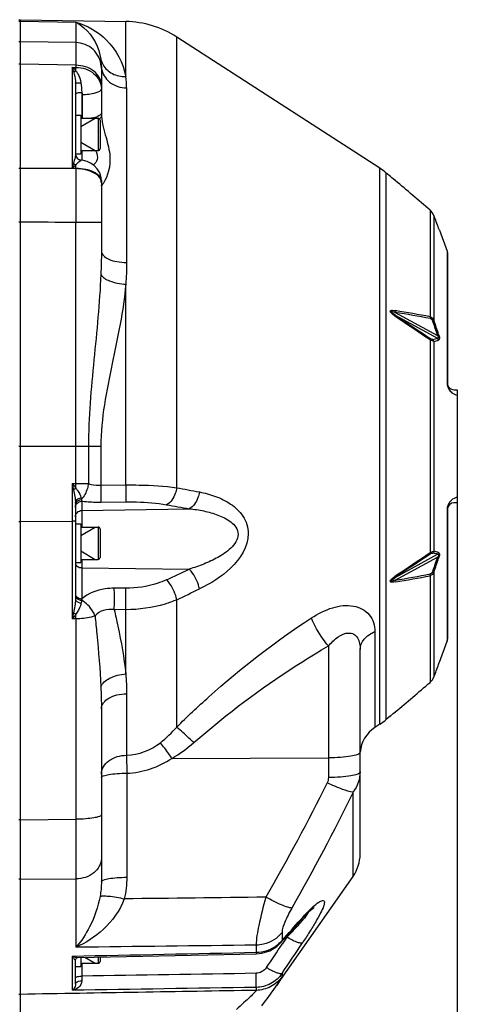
# Model space of a CAD drawing. Header units: millimetres. Extents: x 0 to 9512, y 0 to 6728.
# Tile 13 of 119: x 2071 to 2213, y 4412 to 4717. Entities that reach past the tile are written whole.
import ezdxf

# ---------------------------------------------------------------- set-up
doc = ezdxf.new("R2010")
doc.units = ezdxf.units.MM
doc.header["$LTSCALE"] = 523.16
doc.layers.get('0').update_dxf_attribs({"linetype": 'CONTINUOUS'})
for name, color, linetype in [('304102000092DXF_CONTINUOUS_LINE', 7, 'CONTINUOUS'), ('304106000066DXF_CONTINUOUS_LINE', 7, 'CONTINUOUS'), ('501023000100DXF_CONTINUOUS_LINE', 7, 'CONTINUOUS'), ('504021000002DXF_CONTINUOUS_LINE', 7, 'CONTINUOUS'), ('运动范围_DXF_DIMENSION', 7, 'CONTINUOUS')]:
    doc.layers.add(name, color=color, linetype=linetype)
doc.styles.get("Standard").update_dxf_attribs({"font": 'txt', "width": 0.7})
doc.dimstyles.new('DIMSTYLE_1', dxfattribs={"dimtxt": 80, "dimasz": 48, "dimexe": 1, "dimexo": 0, "dimgap": 2.5, "dimtad": 1, "dimdsep": 46, "dimtxsty": 'Standard', "dimblk": '_FILLED', "dimblk1": '_FILLED', "dimblk2": '_FILLED', "dimcen": 0.09, "dimclrt": 5, "dimazin": 2, "dimtp": 0.5, "dimtm": 0.5, "dimtfac": 1, "dimtofl": 0, "dimtmove": 0, "dimatfit": 3, "dimldrblk": '_FILLED', "dimfxl": 0, "dimtolj": 1, "dimarcsym": 0})

# ---------------------------------------------------------------- blocks, each defined once
blk = doc.blocks.new('_FILLED')
at = {"color": 0, "linetype": 'ByBlock'}
blk.add_solid([(0, 0), (-1, 0.1667), (-1, -0.1667)], dxfattribs=at)
blk = doc.blocks.new('*D33')
at = {"layer": '运动范围_DXF_DIMENSION', "color": 2, "linetype": 'Continuous', "transparency": 16777216}
for p, q in [((2206.32, 4568.81), (2206.32, 3880.77)), ((1972.82, 4007.62), (1972.82, 3880.77)), ((1972.82, 3888.77), (2089.57, 3888.77)), ((2206.32, 3888.77), (2089.57, 3888.77)), ((2089.57, 3888.77), (2520.05, 3888.77))]:
    blk.add_line(p, q, dxfattribs=at)
at = {"layer": '运动范围_DXF_DIMENSION', "color": 2, "linetype": 'Continuous', "transparency": 16777216, "xscale": 48, "yscale": 48, "zscale": 48, "rotation": 180}
blk.add_blockref('_FILLED', (1972.82, 3888.77), dxfattribs=at)
at = {"layer": '运动范围_DXF_DIMENSION', "color": 2, "linetype": 'Continuous', "transparency": 16777216, "xscale": 48, "yscale": 48, "zscale": 48}
blk.add_blockref('_FILLED', (2206.32, 3888.77), dxfattribs=at)

msp = doc.modelspace()

# ---------------------------------------------------------------- linework, layer by layer
at = {"layer": '304102000092DXF_CONTINUOUS_LINE', "color": 7, "linetype": 'Continuous'}
for p, q in [((2071.324, 4716.615), (2103.863, 4716.047)), ((2071.324, 4402.896), (2071.324, 4716.614)), ((2182.435, 4670.625), (2119.631, 4711.243)), ((2096.324, 4702.241), (2096.324, 4687.776)), ((2088.324, 4697.023), (2088.324, 4675.073)), ((2185.677, 4668.105), (2184.429, 4669.152)), ((2185.789, 4668.01), (2185.673, 4668.11)), ((2186.155, 4667.702), (2185.789, 4668.01)), ((2096.324, 4666.81), (2096.324, 4644.931)), ((2186.324, 4667.56), (2186.155, 4667.702)), ((2186.584, 4667.34), (2186.324, 4667.56)), ((2186.777, 4667.178), (2186.584, 4667.34)), ((2187.214, 4666.809), (2186.777, 4667.178)), ((2200.674, 4651.891), (2200.594, 4652.107)), ((2200.838, 4651.444), (2200.674, 4651.891)), ((2200.833, 4651.457), (2200.82, 4651.495)), ((2200.838, 4651.444), (2203.203, 4644.947)), ((2203.203, 4644.947), (2203.324, 4644.263)), ((2203.324, 4644.263), (2203.324, 4604.115)), ((2205.324, 4602.115), (2206.324, 4602.115)), ((2206.324, 4602.115), (2206.324, 4567.115)), ((2088.324, 4567.04), (2088.324, 4537.363)), ((2203.324, 4565.115), (2203.324, 4524.968)), ((2206.324, 4567.115), (2205.324, 4567.115)), ((2203.203, 4524.284), (2203.324, 4524.968)), ((2176.324, 4458.399), (2176.324, 4521.739)), ((2200.835, 4517.777), (2203.203, 4524.284)), ((2200.815, 4517.724), (2200.827, 4517.755)), ((2200.827, 4517.755), (2200.836, 4517.781)), ((2096.324, 4503.388), (2096.324, 4449.863)), ((2185.616, 4501.074), (2184.429, 4500.078)), ((2185.616, 4501.074), (2186.585, 4501.891)), ((2185.673, 4501.121), (2185.789, 4501.22)), ((2186.585, 4501.891), (2187.214, 4502.422)), ((2182.435, 4498.605), (2180.893, 4497.608)), ((2153.778, 4433.19), (2151.737, 4430.916)), ((2089.04, 4426.456), (2144.192, 4427.587)), ((2088.324, 4418.179), (2088.324, 4425.578))]:
    msp.add_line(p, q, dxfattribs=at)
at = {"layer": '304102000092DXF_CONTINUOUS_LINE', "color": 9, "linetype": 'Continuous'}
for p, q in [((2071.324, 4716.113), (2088.463, 4715.815)), ((2088.463, 4715.815), (2088.463, 4709.526)), ((2103.863, 4699.026), (2103.863, 4716.047)), ((2119.633, 4571.775), (2119.631, 4711.243)), ((2088.463, 4709.526), (2071.324, 4709.815)), ((2088.463, 4702.501), (2071.324, 4702.806)), ((2087.341, 4701.864), (2087.341, 4670.611)), ((2087.341, 4701.864), (2088.463, 4701.858)), ((2088.463, 4702.501), (2088.463, 4701.858)), ((2104.117, 4695.494), (2104.117, 4641.471)), ((2090.289, 4694.135), (2090.289, 4686.115)), ((2090.429, 4693.383), (2090.429, 4686.115)), ((2090.289, 4676.115), (2090.289, 4673.137)), ((2088.463, 4670.531), (2071.324, 4670.604)), ((2088.463, 4670.589), (2087.341, 4670.611)), ((2088.463, 4670.589), (2088.463, 4670.531)), ((2182.435, 4498.605), (2182.435, 4670.625)), ((2184.429, 4500.078), (2184.429, 4669.152)), ((2185.86, 4667.951), (2185.677, 4668.105)), ((2185.904, 4667.914), (2185.86, 4667.951)), ((2186.688, 4667.252), (2186.155, 4667.702)), ((2187.213, 4666.81), (2186.688, 4667.252)), ((2187.213, 4666.81), (2187.214, 4666.809)), ((2197.953, 4657.69), (2197.954, 4624.692)), ((2199.141, 4656.011), (2199.141, 4623.543)), ((2096.324, 4653.873), (2088.463, 4653.873)), ((2088.463, 4573.064), (2088.463, 4653.872)), ((2203.203, 4644.947), (2203.203, 4604.339)), ((2103.86, 4572.649), (2103.863, 4634.739)), ((2187.209, 4626.055), (2200.293, 4618.916)), ((2187.209, 4625.189), (2200.293, 4618.05)), ((2197.953, 4617.613), (2197.954, 4551.618)), ((2199.141, 4617.082), (2199.141, 4552.148)), ((2071.324, 4584.615), (2096.173, 4584.615)), ((2092.318, 4584.615), (2092.318, 4573.068)), ((2096.173, 4584.615), (2096.173, 4572.541)), ((2087.341, 4573.048), (2088.463, 4573.064)), ((2087.341, 4573.048), (2087.341, 4531.211)), ((2096.173, 4572.541), (2103.86, 4572.649)), ((2090.289, 4567.636), (2090.289, 4564.738)), ((2096.173, 4567.327), (2103.863, 4567.431)), ((2090.289, 4564.738), (2123.497, 4565.295)), ((2090.289, 4564.738), (2090.289, 4559.615)), ((2203.203, 4564.892), (2203.203, 4524.284)), ((2071.324, 4561.346), (2087.341, 4561.395)), ((2090.289, 4549.615), (2090.289, 4537.428)), ((2187.209, 4544.041), (2200.293, 4551.181)), ((2187.209, 4543.175), (2200.293, 4550.315)), ((2090.289, 4547.028), (2123.497, 4546.61)), ((2197.953, 4544.538), (2197.954, 4511.541)), ((2199.141, 4545.687), (2199.141, 4513.22)), ((2103.863, 4540.681), (2100.319, 4540.696)), ((2119.631, 4497.74), (2119.633, 4537.119)), ((2103.86, 4534.052), (2100.32, 4534.069)), ((2103.863, 4514.155), (2103.86, 4534.052)), ((2088.463, 4531.204), (2087.341, 4531.211)), ((2088.463, 4531.204), (2088.463, 4469.211)), ((2180.893, 4527.273), (2180.893, 4497.608)), ((2166.498, 4522.812), (2166.498, 4482.106)), ((2104.117, 4508.047), (2104.116, 4489.004)), ((2185.789, 4501.22), (2185.941, 4501.348)), ((2118.151, 4488.045), (2166.498, 4488.192)), ((2104.184, 4483.467), (2104.184, 4451.252)), ((2174.154, 4451.516), (2174.154, 4477.588)), ((2071.324, 4469.046), (2088.463, 4469.211)), ((2071.324, 4450.61), (2088.463, 4450.76)), ((2088.463, 4450.76), (2088.463, 4429.581)), ((2157.922, 4438.108), (2158.49, 4438.744)), ((2158.49, 4438.744), (2158.059, 4437.985)), ((2152.191, 4434.132), (2152.191, 4431.728)), ((2144.174, 4430.232), (2144.174, 4428.018)), ((2152.191, 4431.728), (2151.739, 4430.917)), ((2153.68, 4432.732), (2152.247, 4430.577)), ((2153.365, 4432.73), (2153.68, 4432.732)), ((2087.341, 4426.843), (2087.341, 4416.275)), ((2090.289, 4424.615), (2090.289, 4420.666)), ((2152.191, 4421.487), (2152.191, 4420.511)), ((2144.174, 4417.174), (2144.174, 4416.257))]:
    msp.add_line(p, q, dxfattribs=at)
at = {"layer": '304102000092DXF_CONTINUOUS_LINE', "color": 7, "linetype": 'Continuous'}
for points in [[(2096.324, 4666.81), (2096.265, 4667.638), (2095.836, 4669.183), (2095.064, 4670.507), (2094.07, 4671.537), (2092.986, 4672.259), (2091.906, 4672.722), (2090.792, 4673.017), (2090.062, 4673.137)], [(2145.966, 4411.489), (2146.775, 4412.59), (2147.847, 4414.053), (2148.802, 4415.363), (2149.643, 4416.529), (2150.377, 4417.561), (2174.154, 4451.516)], [(2158.059, 4437.985), (2158.75, 4438.749), (2159.832, 4439.884), (2160.798, 4440.821), (2161.546, 4441.476), (2161.973, 4441.803), (2162.028, 4441.84)], [(2153.778, 4433.19), (2156.155, 4435.849), (2158.058, 4437.985)], [(2144.192, 4427.587), (2145.945, 4427.762), (2148.404, 4428.516), (2150.563, 4429.815), (2151.737, 4430.916)], [(2088.324, 4425.578), (2088.33, 4425.67), (2088.487, 4426.076)], [(2088.487, 4426.076), (2088.798, 4426.37), (2088.936, 4426.433)], [(2088.936, 4426.433), (2089.024, 4426.454), (2089.039, 4426.456)]]:
    msp.add_lwpolyline(points, dxfattribs=at)
for centre, radius, start, end in [((2103.339, 4686.052), 30, 57.10767, 89), ((2090.324, 4675.12), 2, 180, 262.46482), ((2171.574, 4653.831), 20, 50, 57.10767), ((1007.279, 3266.392), 1831.233, 49.443062, 49.883917), ((1699.268, 4467.66), 534.181, 20.19949, 20.64631), ((2205.324, 4604.115), 2, 180, 270.00014), ((2205.324, 4565.115), 2, 90.00006, 180), ((1699.263, 4701.573), 534.186, 339.35369, 339.80051), ((1007.23, 5902.897), 1831.309, 310.116091, 310.55697), ((2186.324, 4489.212), 10, 122.89233, 175.91347), ((2171.574, 4515.399), 20, 302.89233, 310), ((2164.324, 4458.399), 12, 325, 360)]:
    msp.add_arc(centre, radius, start, end, dxfattribs=at)
at = {"layer": '304102000092DXF_CONTINUOUS_LINE', "color": 9, "linetype": 'Continuous'}
for centre, radius, start, end in [((2081.534, 4702.225), 14.79, 0.06066, 8.45437), ((2053.888, 4691.468), 35.031, 15.02454, 17.26225), ((2080.477, 4693.583), 10.756, 41.94171, 50.3423), ((1970.742, 4699.804), 117.74, 0.47053, 0.99919), ((2088.428, 4701.556), 7.896, 0.0087, 4.90318), ((2102.008, 4702.243), 5.685, 180.01773, 186.76751), ((2079.252, 4695.483), 24.865, 0.02537, 8.19262), ((2109.073, 4687.777), 12.749, 180.00397, 184.44285), ((2090.263, 4675.073), 1.939, 180.01805, 185.66098), ((2090.306, 4675.077), 1.983, 185.64706, 188.029), ((2090.343, 4675.083), 2.019, 188.05491, 202.80293), ((2090.303, 4675.069), 1.978, 202.8785, 217.49749), ((2090.314, 4675.078), 1.992, 217.51727, 226.31617), ((2086.722, 4672.403), 8.685, 23.04173, 25.29042), ((2103.012, 4655.387), 21.848, 131.70147, 135.82784), ((1768.922, 4675.152), 319.574, 359.18191, 359.381), ((2090.304, 4675.068), 1.977, 226.30915, 234.4117), ((2090.32, 4675.092), 2.007, 234.45287, 242.97293), ((2090.339, 4675.127), 2.046, 242.95217, 250.58169), ((2125.859, 4628.438), 57.245, 129.12284, 129.36982), ((2090.324, 4675.081), 1.998, 250.54227, 261.26524), ((2090.666, 4665.022), 5.7, 2.31563, 4.29463), ((2090.294, 4670.157), 7.837, 325.77918, 326.85583), ((2092.392, 4065.477), 568.54, 79.30026, 80.39986), ((3743.991, 6937.045), 2787.158, 236.044032, 236.3098), ((2091.808, 4054.318), 580.167, 79.457901, 80.535076), ((3901.205, 7160.911), 3060.953, 235.947391, 236.189694), ((1764.617, 4474.071), 459.123, 18.38992, 18.95651), ((1767.839, 4475.746), 455.923, 18.34362, 18.91548), ((2186.547, 4665.542), 49.442, 284.39652, 286.14277), ((2186.845, 4663.672), 48.185, 284.7841, 286.5795), ((2207.265, 4604.338), 4.061, 179.99021, 189.79063), ((2207.227, 4604.324), 4.022, 198.97515, 220.79326), ((1747.993, 4568.948), 340.495, 0.45001, 0.69258), ((2206.974, 4564.89), 3.771, 177.63073, 179.96821), ((2186.845, 4505.557), 48.186, 73.42053, 75.21589), ((3743.991, 2232.186), 2787.158, 123.6902, 123.955968), ((3901.506, 2007.87), 3061.494, 123.810268, 124.052552), ((2186.546, 4503.687), 49.444, 73.85726, 75.60345), ((1764.629, 4695.156), 459.111, 341.04348, 341.61009), ((1767.845, 4693.483), 455.916, 341.08451, 341.65638), ((628.807, 7735.334), 3521.655, 294.988412, 295.114484), ((2092.392, 5103.753), 568.54, 279.60014, 280.69974), ((2091.817, 5114.866), 580.12, 279.464834, 280.541995), ((958.961, 6979.028), 2703.715, 295.422378, 295.587162), ((2162.029, 4523.474), 73.084, 168.99251, 169.35671), ((1772.985, 4534.176), 315.493, 359.46028, 359.71828), ((726.357, 5718.444), 1920.583, 317.935946, 318.191773), ((2123.848, 4467.101), 45.34, 318.41266, 319.65155), ((116.25, 5785.959), 2445.883, 326.142748, 326.347921), ((227.739, 5711.306), 2316.71, 326.168964, 326.449825)]:
    msp.add_arc(centre, radius, start, end, dxfattribs=at)
for points, knots in [([(2088.463, 4715.815), (2091.959, 4714.905), (2099.101, 4710.696), (2103.096, 4703.24), (2103.863, 4699.026)], [0, 0, 0, 0, 0.4575138, 1, 1, 1, 1]), ([(2088.463, 4715.815), (2089.33, 4715.353), (2093.172, 4712.652), (2095.624, 4708.051), (2096.163, 4704.4)], [0, 0, 0, 0, 0.2101431, 1, 1, 1, 1]), ([(2088.463, 4709.526), (2088.468, 4709.273), (2088.472, 4706.932), (2088.468, 4704.59), (2088.463, 4702.501)], [0, 0, 0, 0, 0.1077291, 1, 1, 1, 1]), ([(2096.295, 4702.231), (2096.132, 4704.133), (2094.313, 4707.951), (2090.376, 4709.492), (2088.463, 4709.526)], [0, 0, 0, 0, 0.4994265, 1, 1, 1, 1]), ([(2096.324, 4696.406), (2096.324, 4698.023), (2094.14, 4701.539), (2090.416, 4702.476), (2088.463, 4702.502)], [0, 0, 0, 0, 0.4529625, 1, 1, 1, 1]), ([(2088.463, 4701.858), (2090.433, 4701.835), (2094.292, 4700.709), (2096.324, 4696.999), (2096.324, 4695.284)], [0, 0, 0, 0, 0.5346507, 1, 1, 1, 1]), ([(2096.363, 4701.573), (2096.558, 4699.931), (2098.655, 4696.615), (2102.271, 4695.534), (2104.117, 4695.494)], [0, 0, 0, 0, 0.4724637, 1, 1, 1, 1]), ([(2096.847, 4702.623), (2097.503, 4701.485), (2099.658, 4699.546), (2102.452, 4698.989), (2103.863, 4699.026)], [0, 0, 0, 0, 0.4819593, 1, 1, 1, 1]), ([(2087.722, 4700.55), (2087.793, 4700.282), (2088.101, 4699.13), (2088.324, 4697.94), (2088.324, 4697.023)], [0, 0, 0, 0, 0.2321126, 1, 1, 1, 1]), ([(2088.477, 4700.771), (2088.666, 4700.512), (2089.433, 4699.409), (2089.97, 4698.084), (2090.02, 4697.056)], [0, 0, 0, 0, 0.2375643, 1, 1, 1, 1]), ([(2088.324, 4697.023), (2088.324, 4697.065), (2088.582, 4696.992), (2088.836, 4697.074), (2089.407, 4697.042), (2089.798, 4697.056), (2090.02, 4697.056)], [0, 0, 0, 0, 0.0737779, 0.2844726, 0.6071366, 1, 1, 1, 1]), ([(2096.324, 4695.284), (2096.324, 4694.559), (2093.653, 4693.508), (2091.833, 4693.391), (2090.429, 4693.383)], [0, 0, 0, 0, 0.3406423, 1, 1, 1, 1]), ([(2088.324, 4693.501), (2088.324, 4693.743), (2089.214, 4694.093), (2089.821, 4694.132), (2090.289, 4694.135)], [0, 0, 0, 0, 0.3406209, 1, 1, 1, 1]), ([(2096.324, 4687.776), (2096.324, 4687.42), (2095.439, 4686.624), (2094.519, 4686.395), (2093.901, 4686.249)], [0, 0, 0, 0, 0.359121, 1, 1, 1, 1]), ([(2096.362, 4686.789), (2096.333, 4686.554), (2096.105, 4686.25), (2095.843, 4686.036), (2095.757, 4685.973)], [0, 0, 0, 0, 0.691307, 1, 1, 1, 1]), ([(2096.362, 4686.789), (2096.538, 4684.524), (2097.685, 4680.385), (2099.615, 4673.488), (2098.434, 4668.287), (2096.855, 4665.872)], [0, 0, 0, 0, 0.3179185, 0.5963047, 1, 1, 1, 1]), ([(2088.283, 4674.551), (2088.257, 4674.366), (2088.105, 4673.555), (2087.876, 4672.761), (2087.722, 4672.142)], [0, 0, 0, 0, 0.2264522, 1, 1, 1, 1]), ([(2094.714, 4675.802), (2095.036, 4675.045), (2095.422, 4673.401), (2094.376, 4672.112), (2093.842, 4671.685)], [0, 0, 0, 0, 0.546566, 1, 1, 1, 1]), ([(2089.547, 4672.692), (2089.468, 4672.627), (2089.095, 4672.316), (2088.735, 4671.985), (2088.477, 4671.7)], [0, 0, 0, 0, 0.2094608, 1, 1, 1, 1]), ([(2090.02, 4673.106), (2090, 4673.066), (2089.897, 4672.982), (2089.802, 4672.9), (2089.738, 4672.848)], [0, 0, 0, 0, 0.3558482, 1, 1, 1, 1]), ([(2090.062, 4673.137), (2090.054, 4673.138), (2090.035, 4673.132), (2090.025, 4673.116), (2090.02, 4673.106)], [0, 0, 0, 0, 0.4278591, 1, 1, 1, 1]), ([(2096.324, 4666.792), (2096.324, 4667.959), (2094.262, 4669.579), (2091.414, 4670.362), (2089.477, 4670.577), (2088.463, 4670.589)], [0, 0, 0, 0, 0.3795775, 0.6701561, 1, 1, 1, 1]), ([(2088.463, 4670.531), (2088.466, 4669.252), (2088.472, 4663.699), (2088.469, 4658.145), (2088.463, 4653.872)], [0, 0, 0, 0, 0.2304393, 1, 1, 1, 1]), ([(2095.941, 4667.447), (2095.34, 4668.488), (2092.795, 4670.091), (2090.034, 4670.516), (2088.463, 4670.531)], [0, 0, 0, 0, 0.4333353, 1, 1, 1, 1]), ([(2096.362, 4665.252), (2096.352, 4665.247), (2096.335, 4665.237), (2096.324, 4665.219), (2096.324, 4665.211)], [0, 0, 0, 0, 0.6109228, 1, 1, 1, 1]), ([(2096.565, 4665.462), (2096.527, 4665.414), (2096.464, 4665.341), (2096.394, 4665.27), (2096.362, 4665.252)], [0, 0, 0, 0, 0.6246689, 1, 1, 1, 1]), ([(2096.774, 4665.749), (2096.738, 4665.697), (2096.67, 4665.6), (2096.599, 4665.505), (2096.565, 4665.462)], [0, 0, 0, 0, 0.5369652, 1, 1, 1, 1]), ([(2096.324, 4644.931), (2096.324, 4643.826), (2098.443, 4642.375), (2101.194, 4641.677), (2103.113, 4641.483), (2104.117, 4641.471)], [0, 0, 0, 0, 0.3698996, 0.6639625, 1, 1, 1, 1]), ([(2096.163, 4637.79), (2095.791, 4628.956), (2093.985, 4611.275), (2092.319, 4593.545), (2092.318, 4584.615)], [0, 0, 0, 0, 0.497531, 1, 1, 1, 1]), ([(2096.163, 4637.79), (2096.637, 4636.785), (2099.483, 4635.391), (2102.16, 4634.873), (2103.863, 4634.739)], [0, 0, 0, 0, 0.3942677, 1, 1, 1, 1]), ([(2103.863, 4634.739), (2103.124, 4626.477), (2099.57, 4609.945), (2096.174, 4593.225), (2096.173, 4584.615)], [0, 0, 0, 0, 0.4907055, 1, 1, 1, 1]), ([(2187.209, 4625.189), (2186.682, 4625.513), (2184.714, 4626.674), (2186.734, 4626.219), (2187.209, 4626.055)], [0, 0, 0, 0, 0.5521646, 1, 1, 1, 1]), ([(2187.213, 4624.839), (2186.914, 4625.041), (2186.377, 4625.468), (2185.589, 4626.026), (2185.695, 4626.607), (2185.996, 4626.696), (2186.486, 4626.675), (2186.925, 4626.635), (2187.213, 4626.587)], [0, 0, 0, 0, 0.2758494, 0.5583171, 0.6180699, 0.6677681, 0.7767501, 1, 1, 1, 1]), ([(2187.213, 4624.839), (2187.227, 4624.903), (2187.243, 4625.02), (2187.228, 4625.141), (2187.209, 4625.189)], [0, 0, 0, 0, 0.5575259, 1, 1, 1, 1]), ([(2199.141, 4623.543), (2199.119, 4623.483), (2199.026, 4623.36), (2198.91, 4623.265), (2198.84, 4623.217)], [0, 0, 0, 0, 0.4327674, 1, 1, 1, 1]), ([(2200.594, 4619.231), (2200.571, 4619.172), (2200.477, 4619.053), (2200.362, 4618.962), (2200.293, 4618.916)], [0, 0, 0, 0, 0.4331157, 1, 1, 1, 1]), ([(2200.594, 4619.231), (2200.722, 4618.846), (2200.915, 4618.338), (2200.785, 4617.548), (2200.594, 4617.491)], [0, 0, 0, 0, 0.670688, 1, 1, 1, 1]), ([(2198.84, 4617.653), (2198.793, 4617.641), (2198.462, 4617.645), (2198.177, 4617.841), (2197.949, 4617.993)], [0, 0, 0, 0, 0.1497489, 1, 1, 1, 1]), ([(2197.953, 4617.613), (2197.969, 4617.682), (2197.987, 4617.81), (2197.971, 4617.941), (2197.949, 4617.993)], [0, 0, 0, 0, 0.5580129, 1, 1, 1, 1]), ([(2199.141, 4617.082), (2199.072, 4617.09), (2198.649, 4617.203), (2198.268, 4617.425), (2197.953, 4617.613)], [0, 0, 0, 0, 0.1583477, 1, 1, 1, 1]), ([(2200.293, 4618.916), (2200.431, 4618.72), (2200.649, 4618.477), (2200.538, 4617.953), (2200.357, 4618.034), (2200.293, 4618.05)], [0, 0, 0, 0, 0.6103427, 0.8329083, 1, 1, 1, 1]), ([(2203.324, 4604.115), (2203.324, 4604.153), (2203.315, 4604.256), (2203.215, 4604.307), (2203.161, 4604.327)], [0, 0, 0, 0, 0.3935129, 1, 1, 1, 1]), ([(2204.182, 4601.696), (2204.345, 4601.508), (2204.952, 4600.924), (2205.746, 4600.547), (2206.324, 4600.422)], [0, 0, 0, 0, 0.2959572, 1, 1, 1, 1]), ([(2088.463, 4573.064), (2089.447, 4573.068), (2090.732, 4573.071), (2092.016, 4573.069), (2092.318, 4573.068)], [0, 0, 0, 0, 0.7653174, 1, 1, 1, 1]), ([(2088.478, 4571.622), (2088.654, 4571.344), (2089.252, 4570.424), (2089.952, 4569.449), (2090.016, 4568.668)], [0, 0, 0, 0, 0.2957293, 1, 1, 1, 1]), ([(2092.318, 4573.068), (2092.241, 4572.561), (2091.853, 4570.81), (2091.051, 4569.034), (2090.073, 4568.187)], [0, 0, 0, 0, 0.2840351, 1, 1, 1, 1]), ([(2092.318, 4573.068), (2092.609, 4572.975), (2093.865, 4572.637), (2095.178, 4572.518), (2096.173, 4572.541)], [0, 0, 0, 0, 0.2349492, 1, 1, 1, 1]), ([(2096.173, 4572.541), (2096.18, 4571.962), (2096.19, 4570.224), (2096.223, 4568.485), (2096.173, 4567.327)], [0, 0, 0, 0, 0.3333977, 1, 1, 1, 1]), ([(2103.86, 4572.649), (2105.252, 4572.665), (2110.519, 4572.639), (2115.791, 4572.291), (2119.633, 4571.775)], [0, 0, 0, 0, 0.2641215, 1, 1, 1, 1]), ([(2103.863, 4572.649), (2103.87, 4572.069), (2103.88, 4570.33), (2103.913, 4568.589), (2103.863, 4567.431)], [0, 0, 0, 0, 0.3333709, 1, 1, 1, 1]), ([(2119.631, 4571.775), (2119.529, 4571.17), (2119.023, 4569.197), (2117.828, 4567.087), (2116.477, 4566.522)], [0, 0, 0, 0, 0.295515, 1, 1, 1, 1]), ([(2126.651, 4570.476), (2126.546, 4569.877), (2126.032, 4567.927), (2124.836, 4565.851), (2123.497, 4565.295)], [0, 0, 0, 0, 0.2954294, 1, 1, 1, 1]), ([(2126.651, 4570.476), (2128.347, 4570.16), (2131.71, 4569.263), (2136.433, 4566.926), (2140.529, 4563.207), (2143.013, 4555.397), (2136.756, 4546.193), (2130.138, 4542.137), (2126.651, 4540.468)], [0, 0, 0, 0, 0.1151412, 0.2309446, 0.3494072, 0.4756592, 0.7419071, 1, 1, 1, 1]), ([(2088.324, 4567.04), (2088.324, 4567.432), (2088.738, 4568.278), (2089.575, 4568.611), (2090.016, 4568.668)], [0, 0, 0, 0, 0.4683523, 1, 1, 1, 1]), ([(2090.289, 4567.636), (2090.754, 4567.578), (2092.708, 4567.372), (2094.676, 4567.307), (2096.173, 4567.327)], [0, 0, 0, 0, 0.2383337, 1, 1, 1, 1]), ([(2103.863, 4567.431), (2104.978, 4567.446), (2109.196, 4567.414), (2113.419, 4567.055), (2116.477, 4566.522)], [0, 0, 0, 0, 0.264258, 1, 1, 1, 1]), ([(2204.206, 4567.561), (2204.134, 4567.48), (2203.808, 4567.077), (2203.56, 4566.609), (2203.426, 4566.221)], [0, 0, 0, 0, 0.2086866, 1, 1, 1, 1]), ([(2206.324, 4568.808), (2206.146, 4568.77), (2205.351, 4568.54), (2204.632, 4568.045), (2204.206, 4567.561)], [0, 0, 0, 0, 0.2200227, 1, 1, 1, 1]), ([(2088.324, 4562.816), (2088.324, 4563.304), (2088.76, 4564.33), (2089.787, 4564.729), (2090.289, 4564.738)], [0, 0, 0, 0, 0.4930108, 1, 1, 1, 1]), ([(2123.497, 4565.295), (2125.006, 4565.132), (2128.009, 4564.674), (2132.387, 4563.475), (2135.837, 4561.812), (2138.06, 4559.678), (2139.128, 4556.482), (2136.45, 4552.741), (2132.448, 4550.16), (2128.041, 4548.098), (2125.018, 4547.067), (2123.497, 4546.61)], [0, 0, 0, 0, 0.1214562, 0.2423694, 0.3626014, 0.4231258, 0.485145, 0.6139718, 0.7444409, 0.8729968, 1, 1, 1, 1]), ([(2203.324, 4565.115), (2203.324, 4565.078), (2203.315, 4564.974), (2203.215, 4564.924), (2203.161, 4564.904)], [0, 0, 0, 0, 0.3935129, 1, 1, 1, 1]), ([(2088.324, 4561.569), (2088.324, 4561.465), (2087.819, 4561.438), (2087.574, 4561.396), (2087.341, 4561.395)], [0, 0, 0, 0, 0.3086581, 1, 1, 1, 1]), ([(2197.954, 4551.618), (2198.08, 4551.693), (2198.458, 4551.899), (2198.855, 4552.115), (2199.141, 4552.148)], [0, 0, 0, 0, 0.3377072, 1, 1, 1, 1]), ([(2197.949, 4551.238), (2198.043, 4551.3), (2198.31, 4551.459), (2198.639, 4551.629), (2198.84, 4551.578)], [0, 0, 0, 0, 0.353712, 1, 1, 1, 1]), ([(2197.953, 4551.618), (2197.969, 4551.548), (2197.987, 4551.421), (2197.971, 4551.29), (2197.949, 4551.238)], [0, 0, 0, 0, 0.557939, 1, 1, 1, 1]), ([(2200.293, 4551.181), (2200.358, 4551.197), (2200.534, 4551.271), (2200.699, 4550.77), (2200.435, 4550.516), (2200.293, 4550.315)], [0, 0, 0, 0, 0.1677307, 0.3809941, 1, 1, 1, 1]), ([(2200.594, 4549.999), (2200.571, 4550.058), (2200.477, 4550.177), (2200.362, 4550.269), (2200.293, 4550.315)], [0, 0, 0, 0, 0.4331151, 1, 1, 1, 1]), ([(2200.594, 4551.74), (2200.784, 4551.683), (2200.92, 4550.896), (2200.723, 4550.386), (2200.594, 4549.999)], [0, 0, 0, 0, 0.3263367, 1, 1, 1, 1]), ([(2088.324, 4548.468), (2088.324, 4548.081), (2088.896, 4547.237), (2089.803, 4547.034), (2090.289, 4547.028)], [0, 0, 0, 0, 0.4435554, 1, 1, 1, 1]), ([(2126.651, 4540.468), (2126.304, 4542.211), (2125.328, 4544.412), (2123.877, 4546.226), (2123.497, 4546.61)], [0, 0, 0, 0, 0.7668725, 1, 1, 1, 1]), ([(2199.141, 4545.687), (2199.119, 4545.748), (2199.026, 4545.871), (2198.91, 4545.966), (2198.84, 4546.014)], [0, 0, 0, 0, 0.4327675, 1, 1, 1, 1]), ([(2116.477, 4543.329), (2115.537, 4542.891), (2111.515, 4541.308), (2107.142, 4540.667), (2103.863, 4540.681)], [0, 0, 0, 0, 0.2403379, 1, 1, 1, 1]), ([(2119.631, 4537.119), (2119.293, 4538.879), (2118.317, 4541.105), (2116.86, 4542.94), (2116.477, 4543.329)], [0, 0, 0, 0, 0.7666825, 1, 1, 1, 1]), ([(2187.209, 4543.175), (2186.731, 4543.01), (2184.717, 4542.435), (2186.671, 4543.711), (2187.209, 4544.041)], [0, 0, 0, 0, 0.4446421, 1, 1, 1, 1]), ([(2187.213, 4542.644), (2186.924, 4542.595), (2186.484, 4542.553), (2185.997, 4542.537), (2185.691, 4542.618), (2185.596, 4543.204), (2186.373, 4543.761), (2186.914, 4544.19), (2187.213, 4544.392)], [0, 0, 0, 0, 0.2230824, 0.3323493, 0.382171, 0.4410288, 0.7243851, 1, 1, 1, 1]), ([(2187.213, 4544.392), (2187.227, 4544.328), (2187.243, 4544.21), (2187.228, 4544.09), (2187.209, 4544.041)], [0, 0, 0, 0, 0.5575259, 1, 1, 1, 1]), ([(2100.319, 4540.696), (2099.364, 4540.7), (2095.826, 4540.464), (2092.258, 4539.125), (2090.289, 4537.428)], [0, 0, 0, 0, 0.268705, 1, 1, 1, 1]), ([(2100.319, 4534.069), (2100.327, 4534.648), (2100.346, 4536.857), (2100.347, 4539.066), (2100.319, 4540.696)], [0, 0, 0, 0, 0.262229, 1, 1, 1, 1]), ([(2103.863, 4534.052), (2103.87, 4534.631), (2103.89, 4536.841), (2103.891, 4539.051), (2103.863, 4540.681)], [0, 0, 0, 0, 0.2622051, 1, 1, 1, 1]), ([(2088.324, 4537.363), (2088.324, 4537.211), (2088.584, 4536.454), (2089.484, 4536.185), (2090.086, 4536.14)], [0, 0, 0, 0, 0.2010377, 1, 1, 1, 1]), ([(2088.473, 4538.323), (2088.718, 4537.89), (2089.417, 4537.505), (2090.097, 4537.43), (2090.289, 4537.428)], [0, 0, 0, 0, 0.7215659, 1, 1, 1, 1]), ([(2094.37, 4532.11), (2094.198, 4532.599), (2093.253, 4534.547), (2091.631, 4536.165), (2090.202, 4536.972)], [0, 0, 0, 0, 0.2398919, 1, 1, 1, 1]), ([(2119.633, 4537.119), (2118.45, 4536.612), (2113.388, 4534.778), (2107.95, 4534.042), (2103.86, 4534.052)], [0, 0, 0, 0, 0.2394089, 1, 1, 1, 1]), ([(2090.086, 4536.14), (2090.054, 4535.851), (2089.734, 4534.581), (2089.002, 4533.481), (2088.474, 4532.626)], [0, 0, 0, 0, 0.2248007, 1, 1, 1, 1]), ([(2100.32, 4534.069), (2099.203, 4534.236), (2096.952, 4534.163), (2095.028, 4532.905), (2094.37, 4532.11)], [0, 0, 0, 0, 0.5226801, 1, 1, 1, 1]), ([(2100.32, 4534.069), (2100.692, 4532.367), (2102.121, 4525.779), (2103.375, 4519.133), (2103.863, 4514.155)], [0, 0, 0, 0, 0.2582944, 1, 1, 1, 1]), ([(2161.242, 4531.484), (2163.284, 4532.824), (2167.435, 4534.922), (2174.017, 4535.839), (2179.756, 4533.055), (2180.893, 4529.113), (2180.893, 4527.273)], [0, 0, 0, 0, 0.2950473, 0.5550007, 0.7777836, 1, 1, 1, 1]), ([(2094.37, 4532.11), (2093.973, 4531.957), (2092.055, 4531.38), (2090.036, 4531.207), (2088.463, 4531.204)], [0, 0, 0, 0, 0.2130635, 1, 1, 1, 1]), ([(2094.37, 4532.11), (2094.557, 4530.261), (2095.29, 4522.952), (2095.92, 4515.627), (2096.163, 4510.143)], [0, 0, 0, 0, 0.2529175, 1, 1, 1, 1]), ([(2119.631, 4497.74), (2122.856, 4500.926), (2135.878, 4513.174), (2150.087, 4524.167), (2161.242, 4531.484)], [0, 0, 0, 0, 0.2536442, 1, 1, 1, 1]), ([(2166.498, 4522.812), (2165.933, 4523.492), (2163.885, 4526.186), (2162.122, 4529.14), (2161.242, 4531.484)], [0, 0, 0, 0, 0.2609041, 1, 1, 1, 1]), ([(2166.498, 4522.812), (2167.388, 4523.853), (2169.191, 4525.636), (2172.133, 4527.069), (2174.418, 4526.604), (2176.099, 4524.89), (2176.324, 4522.983), (2176.324, 4521.739)], [0, 0, 0, 0, 0.2832194, 0.5263193, 0.633395, 0.7426732, 1, 1, 1, 1]), ([(2176.324, 4521.739), (2176.324, 4522.865), (2177.423, 4525.365), (2179.632, 4526.736), (2180.893, 4527.273)], [0, 0, 0, 0, 0.4507891, 1, 1, 1, 1]), ([(2124.887, 4492.897), (2128.135, 4495.743), (2141.271, 4506.691), (2155.45, 4516.39), (2166.498, 4522.812)], [0, 0, 0, 0, 0.2525712, 1, 1, 1, 1]), ([(2096.163, 4510.143), (2096.57, 4511.34), (2099.218, 4513.374), (2102.139, 4514.025), (2103.863, 4514.155)], [0, 0, 0, 0, 0.4223177, 1, 1, 1, 1]), ([(2096.324, 4503.388), (2096.324, 4504.71), (2098.173, 4506.717), (2101.177, 4507.773), (2103.109, 4508.032), (2104.117, 4508.047)], [0, 0, 0, 0, 0.4084551, 0.6887493, 1, 1, 1, 1]), ([(2124.887, 4492.897), (2124.396, 4493.373), (2122.674, 4495.019), (2120.926, 4496.64), (2119.631, 4497.74)], [0, 0, 0, 0, 0.2869402, 1, 1, 1, 1]), ([(2118.153, 4488.046), (2117.832, 4488.513), (2116.682, 4490.156), (2115.491, 4491.774), (2114.58, 4492.889)], [0, 0, 0, 0, 0.2824231, 1, 1, 1, 1]), ([(2096.324, 4483.186), (2096.324, 4484.737), (2098.567, 4488.12), (2102.185, 4488.968), (2104.116, 4489.004)], [0, 0, 0, 0, 0.4453618, 1, 1, 1, 1]), ([(2104.116, 4489.004), (2104.119, 4488.609), (2104.135, 4486.763), (2104.162, 4484.918), (2104.185, 4483.467)], [0, 0, 0, 0, 0.2141547, 1, 1, 1, 1]), ([(2176.324, 4489.928), (2176.324, 4489.597), (2175.081, 4489.011), (2173.203, 4488.635), (2170.057, 4488.265), (2167.757, 4488.196), (2166.498, 4488.192)], [0, 0, 0, 0, 0.0976693, 0.3134918, 0.6287962, 1, 1, 1, 1]), ([(2096.324, 4482.079), (2096.324, 4482.343), (2097.318, 4482.812), (2098.82, 4483.113), (2101.338, 4483.409), (2103.177, 4483.464), (2104.184, 4483.468)], [0, 0, 0, 0, 0.0976695, 0.3135218, 0.6287799, 1, 1, 1, 1]), ([(2176.324, 4483.842), (2176.324, 4483.511), (2175.081, 4482.925), (2173.203, 4482.549), (2170.057, 4482.179), (2167.757, 4482.11), (2166.498, 4482.106)], [0, 0, 0, 0, 0.0976695, 0.3134919, 0.6287962, 1, 1, 1, 1]), ([(2174.154, 4477.587), (2173.038, 4477.669), (2170.306, 4478.631), (2167.696, 4479.72), (2166.137, 4480.463)], [0, 0, 0, 0, 0.3931327, 1, 1, 1, 1]), ([(2096.324, 4470.6), (2096.324, 4470.335), (2095.329, 4469.866), (2093.827, 4469.565), (2091.31, 4469.269), (2089.47, 4469.214), (2088.463, 4469.211)], [0, 0, 0, 0, 0.0976702, 0.313522, 0.6287794, 1, 1, 1, 1]), ([(2088.463, 4469.211), (2088.467, 4467.442), (2088.475, 4461.292), (2088.476, 4455.142), (2088.463, 4450.76)], [0, 0, 0, 0, 0.287499, 1, 1, 1, 1]), ([(2096.324, 4457.069), (2096.324, 4455.408), (2094.205, 4451.806), (2090.422, 4450.787), (2088.463, 4450.76)], [0, 0, 0, 0, 0.4588, 1, 1, 1, 1]), ([(2096.324, 4449.863), (2096.324, 4450.128), (2097.318, 4450.597), (2098.82, 4450.897), (2101.337, 4451.194), (2103.177, 4451.249), (2104.184, 4451.252)], [0, 0, 0, 0, 0.0976702, 0.3135221, 0.6287794, 1, 1, 1, 1]), ([(2095.923, 4445.29), (2096.205, 4445.453), (2097.142, 4445.508), (2099.621, 4445.379), (2101.801, 4444.936), (2103.383, 4444.559)], [0, 0, 0, 0, 0.1291276, 0.3542177, 1, 1, 1, 1]), ([(2095.923, 4445.29), (2095.323, 4442.046), (2093.315, 4436.468), (2090.15, 4431.485), (2088.463, 4429.581)], [0, 0, 0, 0, 0.5646979, 1, 1, 1, 1]), ([(2103.384, 4444.559), (2102.115, 4440.957), (2097.603, 4434.961), (2091.548, 4430.912), (2088.463, 4429.581)], [0, 0, 0, 0, 0.5320387, 1, 1, 1, 1]), ([(2147.161, 4445.093), (2146.34, 4442.183), (2145.144, 4437.279), (2144.199, 4432.267), (2144.174, 4430.232)], [0, 0, 0, 0, 0.5975867, 1, 1, 1, 1]), ([(2155.178, 4441.712), (2154.754, 4441.727), (2153.689, 4442.026), (2150.979, 4443.066), (2148.756, 4444.211), (2147.161, 4445.093)], [0, 0, 0, 0, 0.1456805, 0.3742081, 1, 1, 1, 1]), ([(2161.841, 4442.157), (2162.38, 4442.64), (2163.131, 4443.28), (2164.141, 4443.874), (2164.66, 4444.085), (2165.133, 4444.045), (2165.328, 4443.61), (2165.255, 4443.042), (2164.921, 4441.854), (2164.014, 4439.956), (2162.53, 4437.287), (2160.632, 4434.208), (2159.231, 4432.054), (2158.49, 4430.936)], [0, 0, 0, 0, 0.1158131, 0.1570763, 0.1863988, 0.2058024, 0.2247634, 0.2540433, 0.2968673, 0.4216667, 0.5890185, 0.7855605, 1, 1, 1, 1]), ([(2155.178, 4441.712), (2154.376, 4440.294), (2153.194, 4437.869), (2152.191, 4435.231), (2152.191, 4434.132)], [0, 0, 0, 0, 0.597076, 1, 1, 1, 1]), ([(2158.49, 4438.744), (2158.783, 4439.072), (2159.858, 4440.25), (2160.981, 4441.387), (2161.841, 4442.157)], [0, 0, 0, 0, 0.2760262, 1, 1, 1, 1]), ([(2160.237, 4440.265), (2160.173, 4440.141), (2159.838, 4439.56), (2159.435, 4439.022), (2159.106, 4438.605)], [0, 0, 0, 0, 0.2075377, 1, 1, 1, 1]), ([(2157.76, 4437.006), (2157.451, 4436.658), (2156.125, 4435.201), (2154.746, 4433.793), (2153.68, 4432.732)], [0, 0, 0, 0, 0.236498, 1, 1, 1, 1]), ([(2152.191, 4434.132), (2150.826, 4432.348), (2147.969, 4430.603), (2144.956, 4430.244), (2144.174, 4430.232)], [0, 0, 0, 0, 0.7417072, 1, 1, 1, 1]), ([(2158.49, 4430.936), (2158.312, 4430.816), (2157.652, 4430.862), (2156.036, 4431.38), (2154.659, 4432.131), (2153.68, 4432.732)], [0, 0, 0, 0, 0.1230658, 0.341301, 1, 1, 1, 1]), ([(2144.174, 4428.018), (2144.177, 4427.911), (2144.23, 4427.822), (2144.156, 4427.587), (2144.192, 4427.587)], [0, 0, 0, 0, 0.7464306, 1, 1, 1, 1]), ([(2087.341, 4426.843), (2087.405, 4426.729), (2087.627, 4426.353), (2087.878, 4425.99), (2088.085, 4425.765)], [0, 0, 0, 0, 0.2995607, 1, 1, 1, 1]), ([(2088.085, 4425.765), (2088.136, 4425.71), (2088.167, 4425.676), (2088.324, 4425.545), (2088.324, 4425.573)], [0, 0, 0, 0, 0.7318764, 1, 1, 1, 1]), ([(2144.174, 4417.174), (2144.188, 4417.33), (2144.194, 4418.781), (2144.189, 4420.229), (2144.174, 4421.521)], [0, 0, 0, 0, 0.1081923, 1, 1, 1, 1]), ([(2152.191, 4421.487), (2151.303, 4420.203), (2148.89, 4418.018), (2145.735, 4417.2), (2144.174, 4417.174)], [0, 0, 0, 0, 0.5000006, 1, 1, 1, 1]), ([(2152.191, 4421.487), (2152.022, 4421.361), (2151.359, 4421.4), (2149.748, 4421.924), (2148.363, 4422.685), (2147.38, 4423.295)], [0, 0, 0, 0, 0.1205199, 0.3377488, 1, 1, 1, 1]), ([(2090.284, 4419.203), (2090.282, 4418.427), (2089.412, 4416.988), (2088.017, 4416.395), (2087.341, 4416.275)], [0, 0, 0, 0, 0.5304022, 1, 1, 1, 1]), ([(2088.324, 4418.18), (2088.324, 4417.938), (2088.193, 4417.213), (2087.753, 4416.541), (2087.341, 4416.275)], [0, 0, 0, 0, 0.330798, 1, 1, 1, 1]), ([(2088.324, 4420.131), (2088.324, 4420.359), (2089.257, 4420.618), (2089.822, 4420.664), (2090.289, 4420.666)], [0, 0, 0, 0, 0.3285427, 1, 1, 1, 1]), ([(2088.324, 4418.179), (2088.324, 4418.318), (2088.69, 4419.075), (2089.644, 4419.196), (2090.284, 4419.203)], [0, 0, 0, 0, 0.1775099, 1, 1, 1, 1]), ([(2152.191, 4420.511), (2151.298, 4419.238), (2148.872, 4417.085), (2145.73, 4416.284), (2144.174, 4416.257)], [0, 0, 0, 0, 0.4997934, 1, 1, 1, 1]), ([(2152.191, 4420.511), (2152.191, 4420.184), (2151.47, 4419.278), (2150.967, 4418.402), (2150.547, 4417.803)], [0, 0, 0, 0, 0.3082751, 1, 1, 1, 1]), ([(2144.174, 4416.257), (2144.178, 4416.17), (2143.98, 4415.938), (2143.427, 4415.273), (2142.157, 4414.088), (2140.297, 4412.349), (2138.859, 4411.047), (2138.083, 4410.341)], [0, 0, 0, 0, 0.0306462, 0.0960445, 0.3180176, 0.6298816, 1, 1, 1, 1])]:
    msp.add_open_spline(points, degree=3, knots=knots, dxfattribs=at)
for points in [[(2096.163, 4704.4), (2096.295, 4703.779), (2096.531, 4703.173), (2096.847, 4702.623)], [(2087.722, 4700.55), (2087.976, 4700.582), (2088.241, 4700.651), (2088.446, 4700.804)], [(2090.02, 4697.056), (2090.068, 4696.079), (2090.204, 4695.109), (2090.289, 4694.135)], [(2090.289, 4694.135), (2090.381, 4693.897), (2090.428, 4693.638), (2090.429, 4693.383)], [(2093.901, 4686.249), (2093.646, 4686.189), (2093.388, 4686.138), (2093.129, 4686.095)], [(2088.324, 4675.072), (2088.324, 4674.898), (2088.307, 4674.724), (2088.283, 4674.551)], [(2087.722, 4672.142), (2087.595, 4671.632), (2087.466, 4671.122), (2087.341, 4670.611)], [(2087.722, 4672.142), (2087.933, 4671.972), (2088.175, 4671.77), (2088.446, 4671.772)], [(2096.235, 4666.748), (2096.169, 4666.992), (2096.067, 4667.228), (2095.941, 4667.447)], [(2096.324, 4666.089), (2096.324, 4666.311), (2096.293, 4666.534), (2096.235, 4666.748)], [(2088.463, 4653.872), (2082.75, 4653.902), (2077.037, 4653.933), (2071.324, 4653.964)], [(2096.324, 4644.931), (2096.324, 4642.55), (2096.263, 4640.169), (2096.163, 4637.79)], [(2104.117, 4641.471), (2104.117, 4639.226), (2104.021, 4636.979), (2103.863, 4634.739)], [(2187.213, 4626.587), (2187.246, 4626.413), (2187.242, 4626.229), (2187.209, 4626.055)], [(2197.953, 4624.692), (2197.991, 4624.51), (2197.986, 4624.315), (2197.949, 4624.132)], [(2197.949, 4624.132), (2198.367, 4624.054), (2198.701, 4623.619), (2198.84, 4623.217)], [(2197.954, 4624.692), (2198.488, 4624.557), (2198.94, 4624.056), (2199.141, 4623.543)], [(2199.141, 4617.082), (2199.104, 4617.294), (2198.994, 4617.504), (2198.84, 4617.653)], [(2200.594, 4617.491), (2200.555, 4617.699), (2200.446, 4617.903), (2200.293, 4618.05)], [(2203.262, 4603.648), (2203.299, 4603.434), (2203.353, 4603.222), (2203.424, 4603.016)], [(2087.341, 4573.048), (2087.469, 4572.417), (2087.598, 4571.786), (2087.722, 4571.154)], [(2087.341, 4573.048), (2087.721, 4572.573), (2088.103, 4572.1), (2088.478, 4571.622)], [(2087.722, 4571.154), (2087.949, 4571.317), (2088.183, 4571.485), (2088.447, 4571.579)], [(2087.722, 4571.154), (2087.988, 4569.794), (2088.324, 4568.426), (2088.324, 4567.04)], [(2119.633, 4571.775), (2121.973, 4571.344), (2124.312, 4570.911), (2126.651, 4570.476)], [(2088.324, 4566.409), (2088.324, 4566.696), (2088.407, 4566.991), (2088.551, 4567.239)], [(2088.473, 4566.443), (2088.756, 4567.109), (2089.565, 4567.624), (2090.289, 4567.637)], [(2088.551, 4567.239), (2088.852, 4567.756), (2089.48, 4568.12), (2090.073, 4568.187)], [(2090.016, 4568.668), (2090.029, 4568.507), (2090.046, 4568.346), (2090.073, 4568.187)], [(2090.073, 4568.187), (2090.139, 4568.001), (2090.207, 4567.815), (2090.289, 4567.636)], [(2088.324, 4565.715), (2088.324, 4565.963), (2088.376, 4566.215), (2088.473, 4566.443)], [(2116.477, 4566.522), (2118.817, 4566.114), (2121.157, 4565.705), (2123.497, 4565.295)], [(2203.426, 4566.221), (2203.296, 4565.844), (2203.223, 4565.444), (2203.206, 4565.045)], [(2199.141, 4552.148), (2199.104, 4551.936), (2198.994, 4551.727), (2198.84, 4551.578)], [(2200.594, 4551.74), (2200.555, 4551.532), (2200.446, 4551.327), (2200.293, 4551.181)], [(2198.84, 4546.014), (2198.701, 4545.611), (2198.367, 4545.177), (2197.949, 4545.098)], [(2187.213, 4542.644), (2187.246, 4542.818), (2187.242, 4543.001), (2187.209, 4543.175)], [(2197.953, 4544.538), (2197.991, 4544.721), (2197.986, 4544.915), (2197.949, 4545.098)], [(2199.141, 4545.687), (2198.941, 4545.174), (2198.487, 4544.674), (2197.953, 4544.538)], [(2088.324, 4537.363), (2088.324, 4535.918), (2087.998, 4534.488), (2087.72, 4533.071)], [(2088.324, 4538.868), (2088.324, 4538.68), (2088.38, 4538.487), (2088.473, 4538.323)], [(2088.324, 4538.365), (2088.324, 4538.105), (2088.443, 4537.838), (2088.614, 4537.641)], [(2088.614, 4537.641), (2088.99, 4537.208), (2089.628, 4536.996), (2090.202, 4536.972)], [(2090.202, 4536.972), (2090.158, 4536.696), (2090.116, 4536.419), (2090.086, 4536.14)], [(2087.72, 4533.071), (2087.598, 4532.45), (2087.47, 4531.83), (2087.341, 4531.211)], [(2088.474, 4532.625), (2088.108, 4532.145), (2087.727, 4531.676), (2087.341, 4531.211)], [(2087.72, 4533.071), (2087.958, 4532.925), (2088.197, 4532.78), (2088.443, 4532.649)], [(2103.863, 4514.155), (2104.02, 4512.123), (2104.117, 4510.085), (2104.117, 4508.047)], [(2096.163, 4510.143), (2096.263, 4507.893), (2096.324, 4505.64), (2096.324, 4503.388)], [(2114.58, 4492.889), (2116.437, 4494.304), (2118.114, 4495.965), (2119.631, 4497.74)], [(2104.116, 4489.004), (2107.836, 4489.092), (2111.621, 4490.634), (2114.58, 4492.889)], [(2118.152, 4488.045), (2120.553, 4489.42), (2122.806, 4491.074), (2124.887, 4492.897)], [(2104.184, 4483.467), (2109.082, 4483.576), (2114.079, 4485.321), (2118.151, 4488.045)], [(2166.498, 4482.106), (2166.498, 4481.545), (2166.385, 4480.966), (2166.137, 4480.463)], [(2176.324, 4483.842), (2176.324, 4481.635), (2175.5, 4479.337), (2174.154, 4477.588)], [(2166.137, 4480.463), (2160.218, 4468.464), (2153.805, 4456.706), (2147.161, 4445.093)], [(2174.154, 4477.588), (2168.262, 4465.41), (2161.845, 4453.484), (2155.178, 4441.712)], [(2096.324, 4449.863), (2096.324, 4448.333), (2096.202, 4446.795), (2095.923, 4445.29)], [(2104.184, 4451.252), (2104.184, 4449.005), (2103.927, 4446.74), (2103.383, 4444.559)], [(2147.161, 4445.093), (2132.569, 4444.914), (2117.976, 4444.737), (2103.383, 4444.559)], [(2159.106, 4438.605), (2158.877, 4438.314), (2158.642, 4438.029), (2158.403, 4437.747)], [(2144.174, 4430.232), (2125.604, 4430.014), (2107.034, 4429.797), (2088.463, 4429.581)], [(2144.174, 4428.018), (2146.441, 4428.059), (2148.817, 4428.819), (2150.616, 4430.199)], [(2150.616, 4430.199), (2151.197, 4430.644), (2151.731, 4431.159), (2152.191, 4431.728)], [(2087.341, 4426.843), (2106.285, 4427.235), (2125.23, 4427.626), (2144.174, 4428.018)], [(2087.341, 4426.843), (2087.872, 4426.608), (2088.459, 4426.444), (2089.039, 4426.456)], [(2144.174, 4421.521), (2126.212, 4421.236), (2108.251, 4420.95), (2090.289, 4420.666)], [(2147.38, 4423.295), (2146.7, 4422.28), (2145.395, 4421.541), (2144.174, 4421.521)], [(2090.289, 4420.666), (2090.287, 4420.178), (2090.285, 4419.69), (2090.284, 4419.203)], [(2144.174, 4416.257), (2119.89, 4415.844), (2095.607, 4415.43), (2071.324, 4415.017)], [(2144.174, 4417.174), (2125.23, 4416.874), (2106.285, 4416.574), (2087.341, 4416.275)]]:
    msp.add_open_spline(points, degree=3, dxfattribs=at)
at = {"layer": '304102000092DXF_CONTINUOUS_LINE', "color": 7, "linetype": 'Continuous'}
for points in [[(2199.141, 4656.011), (2198.901, 4656.653), (2198.475, 4657.245), (2197.953, 4657.69)], [(2200.594, 4517.124), (2200.668, 4517.324), (2200.741, 4517.524), (2200.815, 4517.723)], [(2197.954, 4511.541), (2198.476, 4511.986), (2198.901, 4512.578), (2199.141, 4513.22)]]:
    msp.add_open_spline(points, degree=3, dxfattribs=at)
at = {"layer": '304106000066DXF_CONTINUOUS_LINE', "color": 7, "linetype": 'Continuous'}
for p in [(2070.824, 4716.615), (2071.324, 4402.896)]:
    msp.add_line(p, (2071.324, 4716.615), dxfattribs=at)
at = {"layer": '304106000066DXF_CONTINUOUS_LINE', "color": 9, "linetype": 'Continuous'}
for p, q in [((2070.824, 4716.113), (2071.324, 4716.113)), ((2071.324, 4709.815), (2070.824, 4709.815)), ((2071.324, 4702.805), (2070.824, 4702.805)), ((2071.324, 4670.605), (2070.824, 4670.605)), ((2071.324, 4653.962), (2070.824, 4653.962)), ((2070.824, 4584.615), (2071.324, 4584.615)), ((2070.824, 4561.346), (2071.324, 4561.346)), ((2071.324, 4469.047), (2070.824, 4469.047)), ((2071.324, 4450.608), (2070.824, 4450.608)), ((2071.324, 4415.017), (2070.824, 4415.017))]:
    msp.add_line(p, q, dxfattribs=at)
at = {"layer": '501023000100DXF_CONTINUOUS_LINE', "color": 7, "linetype": 'Continuous'}
for p, q in [((2089.924, 4686.115), (2095.324, 4686.115)), ((2095.924, 4685.515), (2095.924, 4676.715)), ((2089.924, 4676.115), (2095.324, 4676.115)), ((2089.924, 4559.615), (2095.324, 4559.615)), ((2095.924, 4559.015), (2095.924, 4550.215)), ((2089.924, 4549.615), (2095.324, 4549.615)), ((2089.924, 4424.615), (2095.324, 4424.615)), ((2095.924, 4426.597), (2095.924, 4425.215))]:
    msp.add_line(p, q, dxfattribs=at)
at = {"layer": '501023000100DXF_CONTINUOUS_LINE', "color": 2, "linetype": 'Continuous'}
for p, q in [((2089.924, 4683.515), (2094.427, 4686.115)), ((2089.924, 4678.715), (2094.427, 4676.115)), ((2089.924, 4557.015), (2094.427, 4559.615)), ((2089.924, 4552.215), (2094.427, 4549.615)), ((2091.164, 4426.499), (2094.427, 4424.615))]:
    msp.add_line(p, q, dxfattribs=at)
at = {"layer": '501023000100DXF_CONTINUOUS_LINE', "color": 9, "linetype": 'Continuous'}
for p, q in [((2095.324, 4686.115), (2095.324, 4676.115)), ((2095.324, 4559.615), (2095.324, 4549.615)), ((2095.324, 4426.585), (2095.324, 4424.615))]:
    msp.add_line(p, q, dxfattribs=at)
at = {"layer": '501023000100DXF_CONTINUOUS_LINE', "color": 7, "linetype": 'Continuous'}
for centre, start, end in [((2095.324, 4685.515), 0, 90), ((2095.324, 4676.715), 270, 360), ((2095.324, 4559.015), 0, 90), ((2095.324, 4550.215), 270, 360), ((2095.324, 4425.215), 270, 360)]:
    msp.add_arc(centre, 0.6, start, end, dxfattribs=at)
at = {"layer": '504021000002DXF_CONTINUOUS_LINE', "color": 7, "linetype": 'Continuous'}
for p, q in [((2088.324, 4687.115), (2089.924, 4687.115)), ((2089.924, 4687.115), (2089.924, 4675.115)), ((2088.324, 4675.115), (2089.924, 4675.115)), ((2088.324, 4560.615), (2089.924, 4560.615)), ((2089.924, 4560.615), (2089.924, 4548.615)), ((2088.324, 4548.615), (2089.924, 4548.615)), ((2089.924, 4426.474), (2089.924, 4423.615)), ((2088.324, 4423.615), (2089.924, 4423.615))]:
    msp.add_line(p, q, dxfattribs=at)

# ---------------------------------------------------------------- dimensions: what is measured, and where the dimension line sits
at = {"layer": '运动范围_DXF_DIMENSION', "color": 2, "linetype": 'Continuous'}
dim = msp.add_linear_dim(base=(2206.324, 3888.766), p1=(1972.824, 4007.615), p2=(2206.324, 4568.808), dimstyle='DIMSTYLE_1', dxfattribs=at)
dim.commit()
dim.dimension.update_dxf_attribs({"geometry": '*D33', "text_midpoint": (2240.05, 3888.766), "dimtype": 160})

doc.saveas('drawing.dxf')
